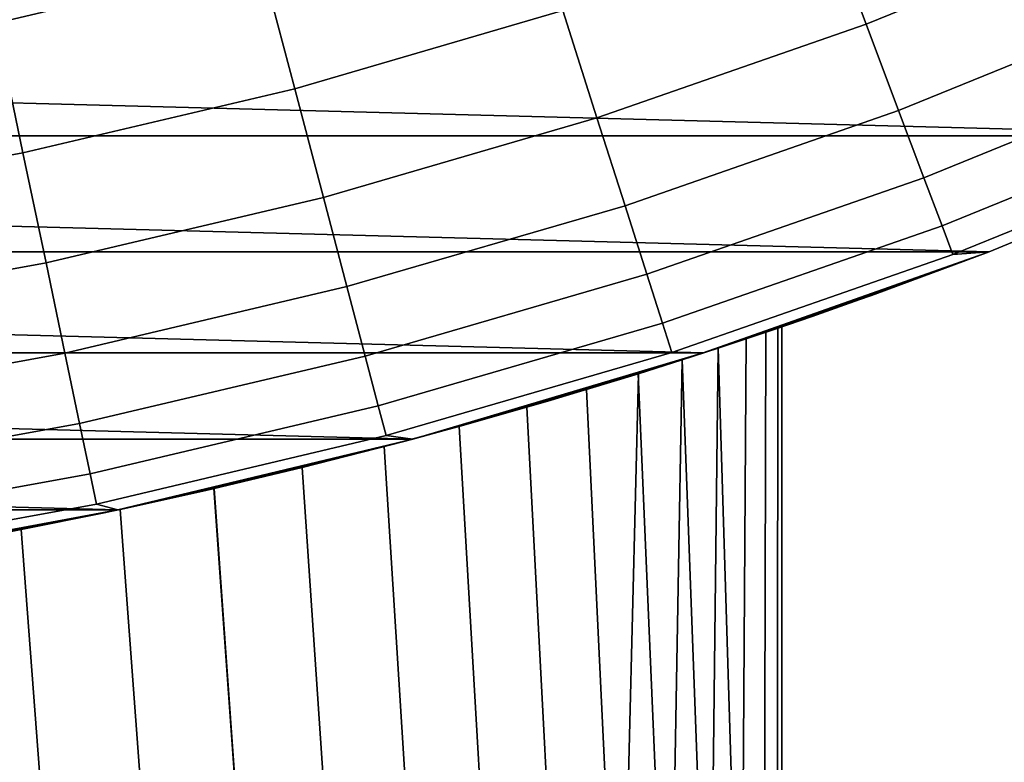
# Model space of a CAD drawing. Header units: metres. Extents: x -28 to 70, y -218 to 27.
# Tile 19 of 246: x 2.96 to 5.6, y -215.89 to -213.9. Entities that reach past the tile are written whole.
import ezdxf

# ---------------------------------------------------------------- set-up
doc = ezdxf.new("R2010")
doc.units = ezdxf.units.M
doc.layers.add('solid_10_261_002_XXX', color=7, linetype='CONTINUOUS')

msp = doc.modelspace()

# ---------------------------------------------------------------- linework, layer by layer
at = {"layer": 'solid_10_261_002_XXX'}
for points in [[(5.811516, -213.347885, 291.156036), (5.119252, -213.629425, 291.156036), (5.225472, -213.911179, 289.798401), (5.9321, -213.62381, 289.798401)], [(3.318396, -213.39357, 293.828735), (2.955843, -213.478531, 293.828735), (2.895948, -213.908157, 292.50061), (3.605509, -213.740707, 292.50061)], [(4.305509, -213.536942, 292.50061), (3.605509, -213.740707, 292.50061), (3.695869, -214.083817, 291.156036), (4.413413, -213.874954, 291.156036)], [(5.119252, -213.629425, 291.156036), (4.413413, -213.874954, 291.156036), (4.504987, -214.161804, 289.798401), (5.225472, -213.911179, 289.798401)], [(5.9321, -213.62381, 289.798401), (5.225472, -213.911179, 289.798401), (5.312584, -214.142258, 288.429871), (6.030992, -213.850082, 288.429871)], [(3.605509, -213.740707, 292.50061), (2.895948, -213.908157, 292.50061), (2.968525, -214.255463, 291.156036), (3.695869, -214.083817, 291.156036)], [(6.304271, -214.209976, 220.899994), (-6.304271, -214.209976, 220.899994), (-7.037026, -213.860519, 220.899994)], [(7.037026, -213.860519, 220.899994), (6.304271, -214.209976, 220.899994), (-7.037026, -213.860519, 220.899994)], [(6.030992, -213.850082, 288.429871), (5.312584, -214.142258, 288.429871), (5.38045, -214.322281, 287.052612), (6.108036, -214.026382, 287.052612)], [(4.413413, -213.874954, 291.156036), (3.695869, -214.083817, 291.156036), (3.772555, -214.375, 289.798401), (4.504987, -214.161804, 289.798401)], [(2.895948, -213.908157, 292.50061), (2.178708, -214.038864, 292.50061), (2.23331, -214.38945, 291.156036), (2.968525, -214.255463, 291.156036)], [(5.225472, -213.911179, 289.798401), (4.504987, -214.161804, 289.798401), (4.580088, -214.397064, 288.429871), (5.312584, -214.142258, 288.429871)], [(6.108036, -214.026382, 287.052612), (5.38045, -214.322281, 287.052612), (5.428964, -214.450974, 285.668823), (6.163109, -214.152405, 285.668823)], [(3.695869, -214.083817, 291.156036), (2.968525, -214.255463, 291.156036), (3.03012, -214.550217, 289.798401), (3.772555, -214.375, 289.798401)], [(5.312584, -214.142258, 288.429871), (4.580088, -214.397064, 288.429871), (4.638597, -214.580338, 287.052612), (5.38045, -214.322281, 287.052612)], [(6.163109, -214.152405, 285.668823), (5.428964, -214.450974, 285.668823), (5.458048, -214.528122, 284.28064), (6.196126, -214.227951, 284.28064)], [(4.504987, -214.161804, 289.798401), (3.772555, -214.375, 289.798401), (3.835446, -214.613815, 288.429871), (4.580088, -214.397064, 288.429871)], [(5.554591, -214.520538, 220.899994), (-5.554591, -214.520538, 220.899994), (-6.304271, -214.209976, 220.899994)], [(6.304271, -214.209976, 220.899994), (5.554591, -214.520538, 220.899994), (-6.304271, -214.209976, 220.899994)], [(5.458048, -214.528122, 284.28064), (5.554703, -214.520493, 282.899994), (6.304418, -214.209961, 282.899994), (6.196126, -214.227951, 284.28064)], [(6.304418, -214.209961, 282.899994), (5.554703, -214.520493, 282.899994), (5.554591, -214.520538, 220.899994), (6.304271, -214.209976, 220.899994)], [(2.968525, -214.255463, 291.156036), (2.23331, -214.38945, 291.156036), (2.279649, -214.686981, 289.798401), (3.03012, -214.550217, 289.798401)], [(5.38045, -214.322281, 287.052612), (4.638597, -214.580338, 287.052612), (4.680421, -214.711349, 285.668823), (5.428964, -214.450974, 285.668823)], [(3.772555, -214.375, 289.798401), (3.03012, -214.550217, 289.798401), (3.080634, -214.791946, 288.429871), (3.835446, -214.613815, 288.429871)], [(4.580088, -214.397064, 288.429871), (3.835446, -214.613815, 288.429871), (3.884443, -214.799866, 287.052612), (4.638597, -214.580338, 287.052612)], [(5.428964, -214.450974, 285.668823), (4.680421, -214.711349, 285.668823), (4.705495, -214.789902, 284.28064), (5.458048, -214.528122, 284.28064)], [(4.789836, -214.791351, 220.899994), (-4.789836, -214.791351, 220.899994), (-5.554591, -214.520538, 220.899994)], [(5.554591, -214.520538, 220.899994), (4.789836, -214.791351, 220.899994), (-5.554591, -214.520538, 220.899994)], [(4.705495, -214.789902, 284.28064), (4.789763, -214.791382, 282.899994), (5.554703, -214.520493, 282.899994), (5.458048, -214.528122, 284.28064)], [(5.554591, -214.520538, 220.899994), (4.866185, -214.766327, 245.429642), (4.726214, -214.811874, 245.11409), (4.789836, -214.791351, 220.899994)], [(5.554703, -214.520493, 282.899994), (4.789763, -214.791382, 282.899994), (5.240188, -214.637344, 247.728271), (5.25, -214.633804, 247.399994)], [(5.554591, -214.520538, 220.899994), (4.984612, -214.726639, 245.752457), (4.866185, -214.766327, 245.429642)], [(5.554591, -214.520538, 220.899994), (5.081169, -214.693481, 246.079819), (4.984612, -214.726639, 245.752457)], [(5.554591, -214.520538, 220.899994), (5.155924, -214.667328, 246.41011), (5.081169, -214.693481, 246.079819)], [(5.554591, -214.520538, 220.899994), (5.208848, -214.64856, 246.741714), (5.155924, -214.667328, 246.41011)], [(5.554591, -214.520538, 220.899994), (5.240188, -214.637344, 247.071732), (5.208848, -214.64856, 246.741714)], [(5.554591, -214.520538, 220.899994), (5.25, -214.633804, 247.399994), (5.240188, -214.637344, 247.071732)], [(5.554703, -214.520493, 282.899994), (5.25, -214.633804, 247.399994), (5.554591, -214.520538, 220.899994)], [(3.03012, -214.550217, 289.798401), (2.279649, -214.686981, 289.798401), (2.317652, -214.930984, 288.429871), (3.080634, -214.791946, 288.429871)], [(4.638597, -214.580338, 287.052612), (3.884443, -214.799866, 287.052612), (3.919467, -214.932861, 285.668823), (4.680421, -214.711349, 285.668823)], [(3.835446, -214.613815, 288.429871), (3.080634, -214.791946, 288.429871), (3.119988, -214.98027, 287.052612), (3.884443, -214.799866, 287.052612)], [(4.789763, -214.791382, 282.899994), (5.208848, -214.64856, 248.058289), (5.240188, -214.637344, 247.728271)], [(4.789763, -214.791382, 282.899994), (5.155923, -214.667328, 248.389893), (5.208848, -214.64856, 248.058289)], [(5.208848, -214.64856, 246.741714), (5.208848, -214.64856, 248.058289), (5.155923, -214.667328, 248.389893)], [(5.155924, -214.667328, 246.41011), (5.208848, -214.64856, 246.741714), (5.155923, -214.667328, 248.389893)], [(5.240188, -214.637344, 247.071732), (5.240188, -214.637344, 247.728271), (5.208848, -214.64856, 248.058289)], [(5.208848, -214.64856, 246.741714), (5.240188, -214.637344, 247.071732), (5.208848, -214.64856, 248.058289)], [(5.240188, -214.637344, 247.071732), (5.25, -214.633804, 247.399994), (5.240188, -214.637344, 247.728271)], [(4.789763, -214.791382, 282.899994), (5.081168, -214.693481, 248.720184), (5.155923, -214.667328, 248.389893)], [(5.155924, -214.667328, 246.41011), (5.155923, -214.667328, 248.389893), (5.081168, -214.693481, 248.720184)], [(5.081169, -214.693481, 246.079819), (5.155924, -214.667328, 246.41011), (5.081168, -214.693481, 248.720184)], [(4.680421, -214.711349, 285.668823), (3.919467, -214.932861, 285.668823), (3.940465, -215.012589, 284.28064), (4.705495, -214.789902, 284.28064)], [(4.789763, -214.791382, 282.899994), (4.984611, -214.726639, 249.047562), (5.081168, -214.693481, 248.720184)], [(4.957515, -214.735809, 246.749802), (4.984612, -214.726639, 245.752457), (5.081169, -214.693481, 246.079819), (4.989443, -214.724991, 247.074554)], [(5, -214.721405, 247.399994), (5.081169, -214.693481, 246.079819), (5.081168, -214.693481, 248.720184), (4.984611, -214.726639, 249.047562)], [(5, -214.721405, 247.399994), (4.989443, -214.724991, 247.074554), (5.081169, -214.693481, 246.079819)], [(4.789763, -214.791382, 282.899994), (4.866184, -214.766327, 249.370361), (4.984611, -214.726639, 249.047562)], [(4.829439, -214.778427, 246.105225), (4.866185, -214.766327, 245.429642), (4.984612, -214.726639, 245.752457), (4.904173, -214.753708, 246.425781)], [(4.904169, -214.753708, 248.374252), (4.957504, -214.735809, 248.050308), (4.984611, -214.726639, 249.047562), (4.866184, -214.766327, 249.370361)], [(4.890738, -216.784988, 246.360443), (4.904173, -214.753708, 246.425781), (4.957515, -214.735809, 246.749802), (4.95134, -216.784988, 246.704132)], [(4.890738, -216.784988, 248.43956), (4.95134, -216.784988, 248.095871), (4.957504, -214.735809, 248.050308), (4.904169, -214.753708, 248.374252)], [(4.957515, -214.735809, 246.749802), (4.904173, -214.753708, 246.425781), (4.984612, -214.726639, 245.752457)], [(4.95134, -216.784988, 246.704132), (4.957515, -214.735809, 246.749802), (4.989443, -214.724991, 247.074554), (4.98782, -216.784988, 247.051224)], [(4.95134, -216.784988, 248.095871), (4.98782, -216.784988, 247.748779), (4.989433, -214.724991, 247.72554), (4.957504, -214.735809, 248.050308)], [(4.957504, -214.735809, 248.050308), (4.989433, -214.724991, 247.72554), (4.984611, -214.726639, 249.047562)], [(4.989433, -214.724991, 247.72554), (5, -214.721405, 247.399994), (4.984611, -214.726639, 249.047562)], [(5, -216.784988, 247.399994), (4.98782, -216.784988, 247.051224), (4.989443, -214.724991, 247.074554), (5, -214.721405, 247.399994)], [(4.98782, -216.784988, 247.748779), (5, -216.784988, 247.399994), (5, -214.721405, 247.399994), (4.989433, -214.724991, 247.72554)], [(4.806308, -216.784988, 248.778183), (4.890738, -216.784988, 248.43956), (4.904169, -214.753708, 248.374252), (4.82945, -214.778427, 248.694733)], [(4.890738, -216.784988, 246.360443), (4.829439, -214.778427, 246.105225), (4.904173, -214.753708, 246.425781)], [(4.82945, -214.778427, 248.694733), (4.904169, -214.753708, 248.374252), (4.866184, -214.766327, 249.370361)], [(3.940465, -215.012589, 284.28064), (4.011695, -215.021851, 282.899994), (4.789763, -214.791382, 282.899994), (4.705495, -214.789902, 284.28064)], [(4.615761, -214.846786, 245.477814), (4.726214, -214.811874, 245.11409), (4.866185, -214.766327, 245.429642), (4.73332, -214.809601, 245.788925)], [(4.698463, -216.784988, 249.110107), (4.806308, -216.784988, 248.778183), (4.82945, -214.778427, 248.694733), (4.733353, -214.809586, 249.010986)], [(4.733353, -214.809586, 249.010986), (4.82945, -214.778427, 248.694733), (4.866184, -214.766327, 249.370361), (4.726213, -214.811874, 249.685913)], [(4.789763, -214.791382, 282.899994), (4.726213, -214.811874, 249.685913), (4.866184, -214.766327, 249.370361)], [(4.829439, -214.778427, 246.105225), (4.73332, -214.809601, 245.788925), (4.866185, -214.766327, 245.429642)], [(4.890738, -216.784988, 246.360443), (4.806308, -216.784988, 246.02182), (4.73332, -214.809601, 245.788925), (4.829439, -214.778427, 246.105225)], [(4.011802, -215.02179, 220.899994), (-4.011802, -215.02179, 220.899994), (-4.789836, -214.791351, 220.899994)], [(4.789836, -214.791351, 220.899994), (4.011802, -215.02179, 220.899994), (-4.789836, -214.791351, 220.899994)], [(3.080634, -214.791946, 288.429871), (2.317652, -214.930984, 288.429871), (2.347259, -215.121094, 287.052612), (3.119988, -214.98027, 287.052612)], [(3.884443, -214.799866, 287.052612), (3.119988, -214.98027, 287.052612), (3.14812, -215.114899, 285.668823), (3.919467, -214.932861, 285.668823)], [(4.789836, -214.791351, 220.899994), (4.179576, -214.975861, 244.223022), (3.956789, -215.036453, 243.949463), (4.011802, -215.02179, 220.899994)], [(4.789763, -214.791382, 282.899994), (4.011695, -215.021851, 282.899994), (4.564829, -214.862579, 249.993271), (4.726213, -214.811874, 249.685913)], [(4.789836, -214.791351, 220.899994), (4.38238, -214.917572, 244.509109), (4.179576, -214.975861, 244.223022)], [(4.789836, -214.791351, 220.899994), (4.56483, -214.862579, 244.806732), (4.38238, -214.917572, 244.509109)], [(4.477135, -214.889313, 245.173981), (4.56483, -214.862579, 244.806732), (4.726214, -214.811874, 245.11409), (4.615761, -214.846786, 245.477814)], [(4.477184, -214.889297, 249.625916), (4.615829, -214.846756, 249.322021), (4.726213, -214.811874, 249.685913), (4.564829, -214.862579, 249.993271)], [(4.789836, -214.791351, 220.899994), (4.726214, -214.811874, 245.11409), (4.56483, -214.862579, 244.806732)], [(4.567727, -216.784988, 249.433685), (4.698463, -216.784988, 249.110107), (4.733353, -214.809586, 249.010986), (4.615829, -214.846756, 249.322021)], [(4.806308, -216.784988, 246.02182), (4.698463, -216.784988, 245.689896), (4.615761, -214.846786, 245.477814), (4.73332, -214.809601, 245.788925)], [(4.615829, -214.846756, 249.322021), (4.733353, -214.809586, 249.010986), (4.726213, -214.811874, 249.685913)], [(4.011695, -215.021851, 282.899994), (4.382378, -214.917572, 250.290894), (4.564829, -214.862579, 249.993271)], [(4.317417, -214.936569, 249.921921), (4.477184, -214.889297, 249.625916), (4.564829, -214.862579, 249.993271), (4.382378, -214.917572, 250.290894)], [(4.317439, -214.936569, 244.878128), (4.38238, -214.917572, 244.509109), (4.56483, -214.862579, 244.806732), (4.477135, -214.889313, 245.173981)], [(4.698463, -216.784988, 245.689896), (4.567727, -216.784988, 245.366318), (4.477135, -214.889313, 245.173981), (4.615761, -214.846786, 245.477814)], [(4.567727, -216.784988, 249.433685), (4.615829, -214.846756, 249.322021), (4.477184, -214.889297, 249.625916)], [(4.567727, -216.784988, 249.433685), (4.477184, -214.889297, 249.625916), (4.317417, -214.936569, 249.921921), (4.414738, -216.784988, 249.74736)], [(4.567727, -216.784988, 245.366318), (4.414738, -216.784988, 245.052643), (4.317439, -214.936569, 244.878128), (4.477135, -214.889313, 245.173981)], [(4.011695, -215.021851, 282.899994), (4.179574, -214.975861, 250.576981), (4.382378, -214.917572, 250.290894)], [(4.136389, -214.987885, 250.208862), (4.317417, -214.936569, 249.921921), (4.382378, -214.917572, 250.290894), (4.179574, -214.975861, 250.576981)], [(4.13647, -214.987854, 244.591263), (4.179576, -214.975861, 244.223022), (4.38238, -214.917572, 244.509109), (4.317439, -214.936569, 244.878128)], [(3.919467, -214.932861, 285.668823), (3.14812, -215.114899, 285.668823), (3.164985, -215.195602, 284.28064), (3.940465, -215.012589, 284.28064)], [(4.414738, -216.784988, 249.74736), (4.317417, -214.936569, 249.921921), (4.136389, -214.987885, 250.208862), (4.240241, -216.784988, 250.049591)], [(4.414738, -216.784988, 245.052643), (4.240241, -216.784988, 244.750397), (4.13647, -214.987854, 244.591263), (4.317439, -214.936569, 244.878128)], [(3.119988, -214.98027, 287.052612), (2.347259, -215.121094, 287.052612), (2.368423, -215.256973, 285.668823), (3.14812, -215.114899, 285.668823)], [(3.935588, -215.042038, 250.483994), (4.136389, -214.987885, 250.208862), (4.179574, -214.975861, 250.576981), (3.956785, -215.036453, 250.85054)], [(4.240241, -216.784988, 250.049591), (4.136389, -214.987885, 250.208862), (3.935588, -215.042038, 250.483994), (4.045085, -216.784988, 250.338928)], [(3.93568, -215.042007, 244.316132), (3.956789, -215.036453, 243.949463), (4.179576, -214.975861, 244.223022), (4.13647, -214.987854, 244.591263)], [(4.240241, -216.784988, 244.750397), (4.045085, -216.784988, 244.461075), (3.93568, -215.042007, 244.316132), (4.13647, -214.987854, 244.591263)], [(4.011695, -215.021851, 282.899994), (3.956785, -215.036453, 250.85054), (4.179574, -214.975861, 250.576981)], [(3.222357, -215.211349, 220.899994), (-3.222357, -215.211349, 220.899994), (-4.011802, -215.02179, 220.899994)], [(4.011802, -215.02179, 220.899994), (3.222357, -215.211349, 220.899994), (-4.011802, -215.02179, 220.899994)], [(3.164985, -215.195602, 284.28064), (3.222631, -215.211288, 282.899994), (4.011695, -215.021851, 282.899994), (3.940465, -215.012589, 284.28064)], [(4.011802, -215.02179, 220.899994), (3.458393, -215.159256, 243.450058), (3.185541, -215.219131, 243.226944), (3.222357, -215.211349, 220.899994)], [(4.011695, -215.021851, 282.899994), (3.222631, -215.211288, 282.899994), (3.715926, -215.097992, 251.108627), (3.956785, -215.036453, 250.85054)], [(4.011802, -215.02179, 220.899994), (3.715929, -215.097992, 243.691376), (3.458393, -215.159256, 243.450058)], [(4.011802, -215.02179, 220.899994), (3.956789, -215.036453, 243.949463), (3.715929, -215.097992, 243.691376)], [(3.715822, -215.098007, 250.745483), (3.935588, -215.042038, 250.483994), (3.956785, -215.036453, 250.85054), (3.715926, -215.097992, 251.108627)], [(4.045085, -216.784988, 250.338928), (3.935588, -215.042038, 250.483994), (3.715822, -215.098007, 250.745483), (3.830222, -216.784988, 250.613937)], [(3.71584, -215.098007, 244.054535), (3.715929, -215.097992, 243.691376), (3.956789, -215.036453, 243.949463), (3.93568, -215.042007, 244.316132)], [(4.045085, -216.784988, 244.461075), (3.830222, -216.784988, 244.186066), (3.71584, -215.098007, 244.054535), (3.93568, -215.042007, 244.316132)], [(3.222631, -215.211288, 282.899994), (3.45839, -215.159256, 251.349945), (3.715926, -215.097992, 251.108627)], [(3.228339, -215.210068, 243.581909), (3.458393, -215.159256, 243.450058), (3.715929, -215.097992, 243.691376), (3.479768, -215.154343, 243.809586)], [(3.479889, -215.154312, 250.990311), (3.715822, -215.098007, 250.745483), (3.715926, -215.097992, 251.108627), (3.45839, -215.159256, 251.349945)], [(3.71584, -215.098007, 244.054535), (3.479768, -215.154343, 243.809586), (3.715929, -215.097992, 243.691376)], [(3.830222, -216.784988, 244.186066), (3.596699, -216.784988, 243.926712), (3.479768, -215.154343, 243.809586), (3.71584, -215.098007, 244.054535)], [(3.830222, -216.784988, 250.613937), (3.715822, -215.098007, 250.745483), (3.479889, -215.154312, 250.990311), (3.596699, -216.784988, 250.873291)], [(3.14812, -215.114899, 285.668823), (2.368423, -215.256973, 285.668823), (2.381112, -215.33844, 284.28064), (3.164985, -215.195602, 284.28064)], [(2.963523, -215.264053, 243.372849), (3.185541, -215.219131, 243.226944), (3.458393, -215.159256, 243.450058), (3.228339, -215.210068, 243.581909)], [(2.963773, -215.264008, 251.426956), (3.228602, -215.210022, 251.21788), (3.45839, -215.159256, 251.349945), (3.185538, -215.219131, 251.573059)], [(3.222631, -215.211288, 282.899994), (3.185538, -215.219131, 251.573059), (3.45839, -215.159256, 251.349945)], [(3.596699, -216.784988, 243.926712), (3.345653, -216.784988, 243.68428), (3.228339, -215.210068, 243.581909), (3.479768, -215.154343, 243.809586)], [(3.228602, -215.210022, 251.21788), (3.479889, -215.154312, 250.990311), (3.45839, -215.159256, 251.349945)], [(3.596699, -216.784988, 250.873291), (3.479889, -215.154312, 250.990311), (3.228602, -215.210022, 251.21788), (3.345653, -216.784988, 251.115723)], [(3.222357, -215.211349, 220.899994), (2.424757, -215.359161, 220.899994), (-3.222357, -215.211349, 220.899994)], [(3.222357, -215.211349, 220.899994), (2.602928, -215.32988, 242.840683), (2.296097, -215.378983, 242.678726), (2.424757, -215.359161, 220.899994)], [(2.381112, -215.33844, 284.28064), (2.424734, -215.359177, 282.899994), (3.222631, -215.211288, 282.899994), (3.164985, -215.195602, 284.28064)], [(3.222631, -215.211288, 282.899994), (2.424734, -215.359177, 282.899994), (2.900045, -215.276291, 251.776321), (3.185538, -215.219131, 251.573059)], [(3.222357, -215.211349, 220.899994), (2.900048, -215.276291, 243.023682), (2.602928, -215.32988, 242.840683)], [(3.222357, -215.211349, 220.899994), (3.185541, -215.219131, 243.226944), (2.900048, -215.276291, 243.023682)], [(3.345653, -216.784988, 243.68428), (3.078307, -216.784988, 243.459946), (2.963523, -215.264053, 243.372849), (3.228339, -215.210068, 243.581909)], [(3.345653, -216.784988, 251.115723), (3.228602, -215.210022, 251.21788), (2.963773, -215.264008, 251.426956), (3.078307, -216.784988, 251.340057)], [(2.684955, -215.315674, 243.182098), (2.900048, -215.276291, 243.023682), (3.185541, -215.219131, 243.226944), (2.963523, -215.264053, 243.372849)], [(2.685143, -215.315643, 251.617783), (2.963773, -215.264008, 251.426956), (3.185538, -215.219131, 251.573059), (2.900045, -215.276291, 251.776321)], [(3.078307, -216.784988, 243.459946), (2.795964, -216.784988, 243.254807), (2.684955, -215.315674, 243.182098), (2.963523, -215.264053, 243.372849)], [(3.078307, -216.784988, 251.340057), (2.963773, -215.264008, 251.426956), (2.685143, -215.315643, 251.617783), (2.795964, -216.784988, 251.545181)]]:
    msp.add_3dface(points, dxfattribs=at)

doc.saveas('drawing.dxf')
